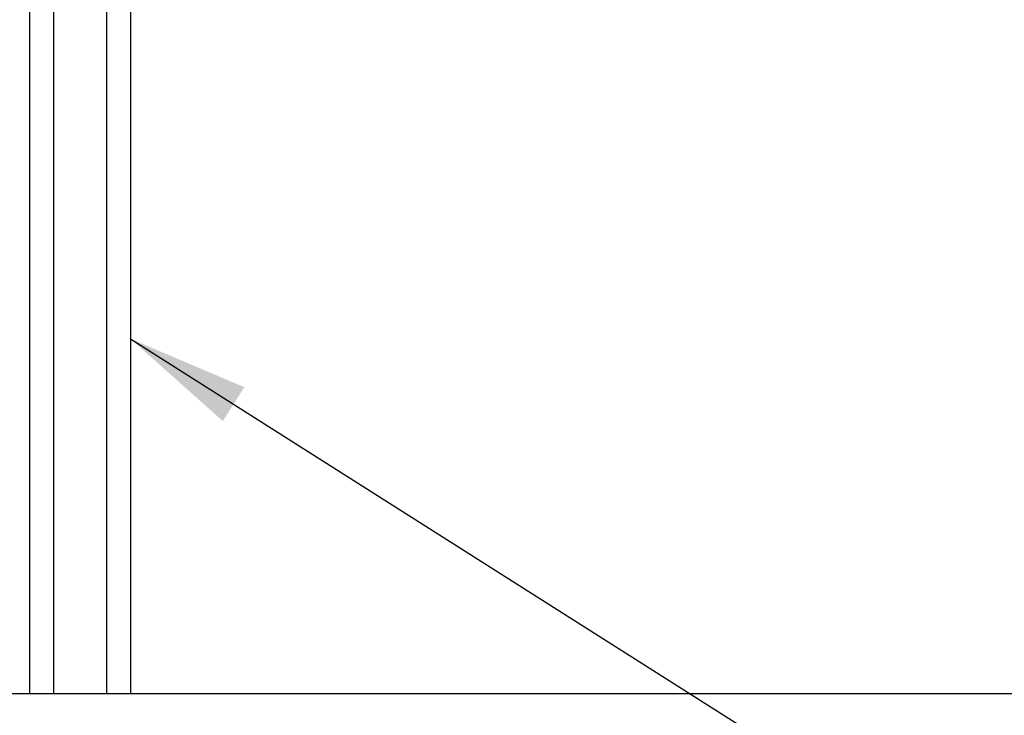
# Model space of a CAD drawing. Extents: x 784 to 1207, y 24 to 294.
# Tile 122 of 217: x 1030 to 1046, y 88 to 100. Entities that reach past the tile are written whole.
import ezdxf

# ---------------------------------------------------------------- set-up
doc = ezdxf.new("R2010")
doc.units = 0
doc.header["$LTSCALE"] = 4
doc.header["$MEASUREMENT"] = 0
doc.layers.get('0').update_dxf_attribs({"linetype": 'CONTINUOUS'})
doc.styles.add('ROMANS', font='romans.shx')
doc.dimstyles.new('Default (ANSI)$7', dxfattribs={"dimscale": 20, "dimtxt": 0.07, "dimasz": 0.098425, "dimexe": 0.125, "dimexo": 0.0625, "dimgap": 0.031496, "dimtad": 0, "dimtih": 1, "dimtoh": 1, "dimrnd": 1e-08, "dimzin": 0, "dimdsep": 46, "dimtxsty": 'ROMANS', "dimblk": 'Filled-1', "dimcen": 0.09, "dimdle": 0.393701, "dimclrd": 256, "dimclre": 256, "dimclrt": 256, "dimadec": 0, "dimazin": 0, "dimtfac": 0.928571, "dimtofl": 0, "dimtmove": 0, "dimatfit": 3, "dimfxl": 1, "dimtolj": 1, "dimtzin": 0, "dimlwd": -1, "dimlwe": -1, "dimarcsym": 0})

# ---------------------------------------------------------------- blocks, each defined once
blk = doc.blocks.new('Filled-1')
at = {"color": 0}
for p, q in [((0, 0), (-1, 0.1786)), ((-1, 0.1786), (-1, -0.1786)), ((-1, 0), (0, 0)), ((-1, -0.1786), (0, 0))]:
    blk.add_line(p, q, dxfattribs=at)
at = {"color": 0, "flags": 128}
blk.add_lwpolyline([(-1, -0.1786), (0, 0), (-1, 0.1786), (-1, -0.1786)], dxfattribs=at)
at = {"color": 0}
blk.add_solid([(-1, -0.1786), (0, 0), (-1, 0.1786), (-1, -0.1786)], dxfattribs=at)

msp = doc.modelspace()

# ---------------------------------------------------------------- linework, layer by layer
for p, q in [((1030.162, 105.597), (1030.162, 88.847)), ((1030.547, 105.597), (1030.547, 88.847)), ((1031.402, 105.597), (1031.402, 88.847)), ((1031.787, 105.597), (1031.787, 88.847)), ((1065.933, 88.847), (996.016, 88.847))]:
    msp.add_line(p, q)

# ---------------------------------------------------------------- leaders
at = {"annotation_type": 0, "has_hookline": 1, "hookline_direction": 0, "text_width": 41.048}
msp.add_leader([(1031.787, 94.568), (1053.064, 81.073), (1055.033, 81.073)], dimstyle='Default (ANSI)$7', override={"dimtad": 0}, dxfattribs=at)

doc.saveas('drawing.dxf')
